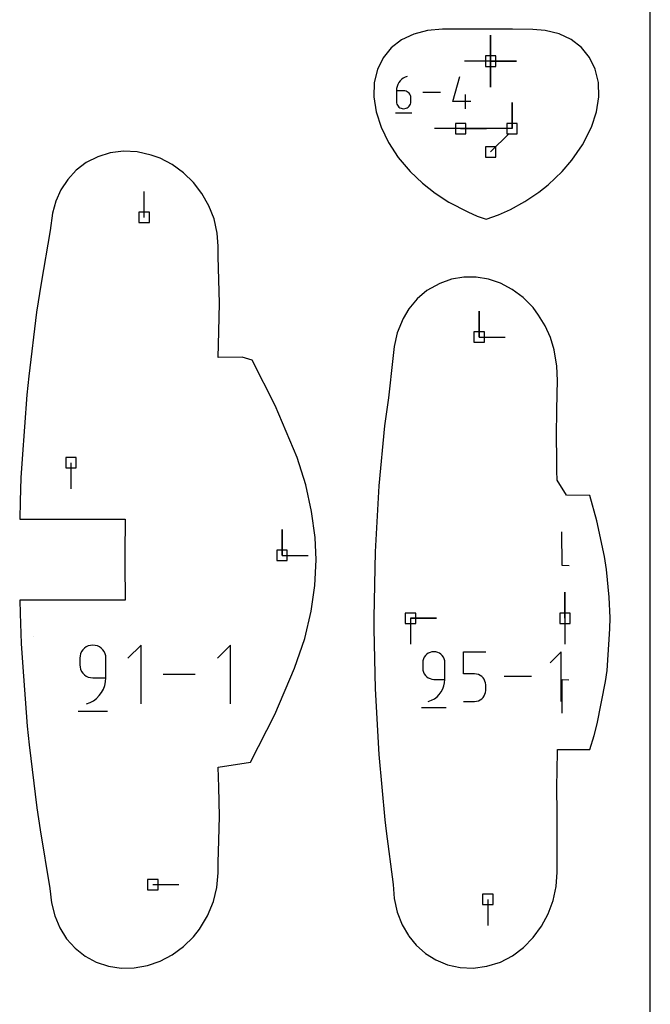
# Model space of a CAD drawing. Extents: x 0 to 600, y 0 to 900.
# Tile 48 of 55: x 565 to 600, y 701 to 755. Entities that reach past the tile are written whole.
import ezdxf

# ---------------------------------------------------------------- set-up
doc = ezdxf.new("R2010")
doc.units = 0

msp = doc.modelspace()

# ---------------------------------------------------------------- linework, layer by layer
at = {"layer": 'annotation', "color": 1}
for p, q in [((591.228412, 752.902395), (591.228412, 754.331145)), ((591.228412, 752.902395), (591.228412, 754.331145)), ((591.228412, 754.331145), (591.228412, 752.902395)), ((591.228412, 752.902395), (591.228412, 754.331145)), ((591.228412, 754.331145), (591.228412, 752.902395)), ((591.228412, 752.902395), (591.228412, 754.331145)), ((591.228412, 754.331145), (591.228412, 752.902395)), ((591.228412, 752.902395), (589.799662, 752.902395)), ((591.228412, 752.902395), (592.657162, 752.902395)), ((591.228412, 752.902395), (592.657162, 752.902395)), ((592.657162, 752.902395), (591.228412, 752.902395)), ((591.228412, 752.902395), (591.228412, 751.473645)), ((591.228412, 752.902395), (592.657162, 752.902395)), ((592.657162, 752.902395), (591.228412, 752.902395)), ((591.228412, 752.902395), (591.228412, 751.473645)), ((591.228412, 751.473645), (591.228412, 752.902395)), ((586.251949, 751.815171), (586.182445, 751.722351)), ((586.333976, 751.897546), (586.251949, 751.815171)), ((586.427459, 751.968042), (586.333976, 751.897546)), ((586.531333, 752.025228), (586.427459, 751.968042)), ((586.64453, 752.067671), (586.531333, 752.025228)), ((586.64453, 752.067671), (586.64453, 752.067671)), ((589.148773, 750.683845), (589.543355, 752.067671)), ((586.059733, 751.395545), (586.050984, 751.275271)), ((586.050984, 751.275271), (586.050984, 750.683845)), ((586.446123, 751.275271), (586.050984, 751.275271)), ((586.085271, 751.511105), (586.059733, 751.395545)), ((586.12653, 751.620518), (586.085271, 751.511105)), ((586.182445, 751.722351), (586.12653, 751.620518)), ((586.51719, 751.268929), (586.446123, 751.275271)), ((586.584062, 751.250638), (586.51719, 751.268929)), ((586.645625, 751.221501), (586.584062, 751.250638)), ((586.700769, 751.182622), (586.645625, 751.221501)), ((586.748381, 751.135103), (586.700769, 751.182622)), ((586.787349, 751.080047), (586.748381, 751.135103)), ((586.81656, 751.018557), (586.787349, 751.080047)), ((586.834902, 750.951737), (586.81656, 751.018557)), ((586.841263, 750.88069), (586.834902, 750.951737)), ((586.841263, 750.683845), (586.841263, 750.88069)), ((586.841263, 750.88069), (586.841263, 750.88069)), ((588.481661, 751.177965), (587.50871, 751.177965)), ((589.84063, 750.288259), (589.84063, 751.078538)), ((586.050984, 750.683845), (586.050984, 750.683845)), ((586.050984, 750.683845), (586.057363, 750.612763)), ((586.057363, 750.612763), (586.075752, 750.545851)), ((586.075752, 750.545851), (586.105022, 750.484227)), ((586.105022, 750.484227), (586.144049, 750.429013)), ((586.144049, 750.429013), (586.191707, 750.381327)), ((586.191707, 750.381327), (586.246869, 750.342289)), ((586.246869, 750.342289), (586.30841, 750.313019)), ((586.30841, 750.313019), (586.375204, 750.294636)), ((586.375204, 750.294636), (586.446123, 750.288259)), ((586.446123, 750.288259), (586.51719, 750.294636)), ((586.446123, 750.288259), (586.446123, 750.288259)), ((586.51719, 750.294636), (586.584062, 750.313019)), ((586.584062, 750.313019), (586.645625, 750.342289)), ((586.645625, 750.342289), (586.700769, 750.381327)), ((586.700769, 750.381327), (586.748381, 750.429013)), ((586.748381, 750.429013), (586.787349, 750.484227)), ((586.787349, 750.484227), (586.81656, 750.545851)), ((586.81656, 750.545851), (586.834902, 750.612763)), ((586.834902, 750.612763), (586.841263, 750.683845)), ((590.136789, 750.683845), (589.148773, 750.683845)), ((592.405904, 749.198068), (592.405904, 750.626818)), ((592.405904, 749.198068), (592.405904, 750.626818)), ((592.405904, 750.626818), (592.405904, 749.198068)), ((586.001494, 750.065833), (586.891199, 750.065833)), ((589.573872, 749.198068), (588.145122, 749.198068)), ((589.573872, 749.198068), (591.002622, 749.198068)), ((589.573872, 749.198068), (591.002622, 749.198068)), ((591.002622, 749.198068), (589.573872, 749.198068)), ((592.405904, 749.198068), (590.977154, 749.198068)), ((591.22618, 747.912991), (592.236459, 748.923269)), ((572.190485, 744.316709), (572.190485, 745.745459)), ((590.596575, 737.746035), (590.596575, 739.174785)), ((590.596575, 737.746035), (590.596575, 739.174785)), ((590.596575, 739.174785), (590.596575, 737.746035)), ((590.596575, 737.746035), (592.025325, 737.746035)), ((568.171897, 730.840448), (568.171897, 729.411698)), ((579.770883, 725.7555), (579.770883, 727.18425)), ((579.770883, 725.7555), (579.770883, 727.18425)), ((579.770883, 727.18425), (579.770883, 725.7555)), ((595.161203, 725.193026), (595.138119, 727.052942)), ((579.770883, 725.7555), (581.199633, 725.7555)), ((595.535717, 725.181314), (595.161203, 725.193026)), ((595.307603, 722.301461), (595.307603, 723.730211)), ((595.307603, 722.301461), (595.307603, 723.730211)), ((595.307603, 723.730211), (595.307603, 722.301461)), ((586.825195, 722.301461), (586.825194, 720.872711)), ((586.825195, 722.301461), (588.253944, 722.301461)), ((586.825195, 722.301461), (588.253944, 722.301461)), ((588.253944, 722.301461), (586.825195, 722.301461)), ((595.307603, 722.301461), (595.307603, 720.872711)), ((566.091157, 721.28901), (566.091158, 721.288991)), ((568.755254, 720.46633), (568.702105, 720.35441)), ((568.826119, 720.566619), (568.755254, 720.46633)), ((568.912654, 720.65324), (568.826119, 720.566619)), ((569.012817, 720.724156), (568.912654, 720.65324)), ((569.124561, 720.777331), (569.012817, 720.724156)), ((569.245842, 720.810729), (569.124561, 720.777331)), ((569.374617, 720.822315), (569.245842, 720.810729)), ((569.503658, 720.810729), (569.374617, 720.822315)), ((569.374617, 720.822315), (569.374617, 720.822315)), ((569.625081, 720.777331), (569.503658, 720.810729)), ((569.736867, 720.724156), (569.625081, 720.777331)), ((569.836996, 720.65324), (569.736867, 720.724156)), ((569.923448, 720.566619), (569.836996, 720.65324)), ((569.994205, 720.46633), (569.923448, 720.566619)), ((570.047245, 720.35441), (569.994205, 720.46633)), ((572.022328, 720.822315), (571.304034, 720.103817)), ((572.022328, 717.591305), (572.022328, 720.822315)), ((576.930541, 720.822315), (576.212246, 720.103817)), ((576.930541, 717.591305), (576.930541, 720.822315)), ((587.999208, 720.454202), (587.896598, 720.425945)), ((588.108157, 720.464003), (587.999208, 720.454202)), ((588.217331, 720.454202), (588.108157, 720.464003)), ((588.108157, 720.464003), (588.108157, 720.464003)), ((588.320061, 720.425945), (588.217331, 720.454202)), ((589.740444, 719.246699), (589.740444, 720.464003)), ((589.740444, 720.464003), (590.954491, 720.464003)), ((595.107143, 720.464003), (594.499434, 719.856122)), ((595.107143, 717.730425), (595.107143, 720.464003)), ((568.668716, 720.232893), (568.657133, 720.103817)), ((568.657133, 720.103817), (568.657133, 719.744569)), ((568.702105, 720.35441), (568.668716, 720.232893)), ((570.080551, 720.232893), (570.047245, 720.35441)), ((570.092101, 720.103817), (570.080551, 720.232893)), ((570.092101, 719.026274), (570.092101, 720.103817)), ((570.092101, 720.103817), (570.092101, 720.103817)), ((587.510934, 719.965326), (587.501133, 719.856122)), ((587.539182, 720.068135), (587.510934, 719.965326)), ((587.584148, 720.162825), (587.539182, 720.068135)), ((587.644103, 720.247673), (587.584148, 720.162825)), ((587.717316, 720.320958), (587.644103, 720.247673)), ((587.802058, 720.380956), (587.717316, 720.320958)), ((587.896598, 720.425945), (587.802058, 720.380956)), ((588.414637, 720.380956), (588.320061, 720.425945)), ((588.49935, 720.320958), (588.414637, 720.380956)), ((588.572493, 720.247673), (588.49935, 720.320958)), ((588.632356, 720.162825), (588.572493, 720.247673)), ((588.67723, 720.068135), (588.632356, 720.162825)), ((588.705408, 719.965326), (588.67723, 720.068135)), ((588.71518, 719.856122), (588.705408, 719.965326)), ((568.657133, 719.744569), (568.657133, 719.744569)), ((568.657133, 719.744569), (568.668716, 719.615499)), ((568.668716, 719.615499), (568.702105, 719.494002)), ((568.702105, 719.494002), (568.755254, 719.382108)), ((568.755254, 719.382108), (568.826119, 719.281851)), ((587.501133, 719.856122), (587.501133, 719.552182)), ((587.501133, 719.552182), (587.501133, 719.552182)), ((587.501133, 719.552182), (587.510934, 719.442984)), ((587.510934, 719.442984), (587.539182, 719.340191)), ((588.71518, 718.944473), (588.71518, 719.856122)), ((588.71518, 719.856122), (588.71518, 719.856122)), ((568.826119, 719.281851), (568.912654, 719.195264)), ((568.912654, 719.195264), (569.012817, 719.12438)), ((569.012817, 719.12438), (569.124561, 719.071232)), ((569.124561, 719.071232), (569.245842, 719.037852)), ((569.245842, 719.037852), (569.374617, 719.026274)), ((569.374617, 719.026274), (570.092101, 719.026274)), ((570.029857, 718.599041), (570.076216, 718.808429)), ((570.076216, 718.808429), (570.092101, 719.026274)), ((575.00082, 719.20681), (573.23416, 719.20681)), ((587.539182, 719.340191), (587.584148, 719.245524)), ((587.584148, 719.245524), (587.644103, 719.160702)), ((587.644103, 719.160702), (587.717316, 719.087446)), ((587.717316, 719.087446), (587.802058, 719.027475)), ((587.802058, 719.027475), (587.896598, 718.982509)), ((587.896598, 718.982509), (587.999208, 718.954268)), ((587.999208, 718.954268), (588.108157, 718.944473)), ((588.108157, 718.944473), (588.71518, 718.944473)), ((588.701741, 718.760166), (588.71518, 718.944473)), ((590.347467, 719.246699), (589.740444, 719.246699)), ((590.456461, 719.236956), (590.347467, 719.246699)), ((590.559095, 719.208857), (590.456461, 719.236956)), ((590.653643, 719.164096), (590.559095, 719.208857)), ((590.738379, 719.104369), (590.653643, 719.164096)), ((590.811578, 719.031368), (590.738379, 719.104369)), ((590.871514, 718.94679), (590.811578, 719.031368)), ((590.916462, 718.852328), (590.871514, 718.94679)), ((590.944696, 718.749677), (590.916462, 718.852328)), ((593.474514, 719.097214), (591.97984, 719.097214)), ((595.149244, 718.874742), (595.149938, 718.9306)), ((595.149245, 718.854469), (595.149244, 718.874742)), ((595.149589, 717.092325), (595.149245, 718.854469)), ((595.149938, 718.9306), (595.523473, 718.915264)), ((569.853504, 718.216167), (569.954971, 718.400742)), ((569.954971, 718.400742), (570.029857, 718.599041)), ((588.513317, 718.259086), (588.599162, 718.415245)), ((588.599162, 718.415245), (588.662519, 718.583014)), ((588.662519, 718.583014), (588.701741, 718.760166)), ((590.944691, 718.228936), (590.954491, 718.338135)), ((590.954491, 718.640532), (590.944696, 718.749677)), ((590.954491, 718.338135), (590.954491, 718.640532)), ((590.954491, 718.640532), (590.954491, 718.640532)), ((569.22075, 717.667765), (569.409079, 717.771115)), ((569.409079, 717.771115), (569.578612, 717.89872)), ((569.578612, 717.89872), (569.727402, 718.047949)), ((569.727402, 718.047949), (569.853504, 718.216167)), ((587.804388, 717.730425), (587.977979, 717.795114)), ((587.804388, 717.730425), (587.804388, 717.730425)), ((587.977979, 717.795114), (588.137313, 717.882552)), ((588.137313, 717.882552), (588.280746, 717.990512)), ((588.280746, 717.990512), (588.406629, 718.116766)), ((588.406629, 718.116766), (588.513317, 718.259086)), ((589.740444, 717.730425), (590.347467, 717.730425)), ((590.347467, 717.730425), (590.456416, 717.740221)), ((590.347467, 717.730425), (590.347467, 717.730425)), ((590.456416, 717.740221), (590.559026, 717.768462)), ((590.559026, 717.768462), (590.653566, 717.813428)), ((590.653566, 717.813428), (590.738308, 717.873399)), ((590.738308, 717.873399), (590.811521, 717.946655)), ((590.811521, 717.946655), (590.871476, 718.031477)), ((590.871476, 718.031477), (590.916442, 718.126144)), ((590.916442, 718.126144), (590.944691, 718.228936)), ((568.567472, 717.187429), (570.182977, 717.187429)), ((569.015571, 717.591305), (569.22075, 717.667765)), ((569.015571, 717.591305), (569.015571, 717.591305)), ((587.425276, 717.388728), (588.792066, 717.388728)), ((572.666735, 707.670754), (574.095485, 707.670753)), ((591.072825, 706.856035), (591.072825, 705.427285))]:
    msp.add_line(p, q, dxfattribs=at)
at = {"layer": 'boundary', "color": 5}
for p, q in [((587.75737, 754.589014), (586.999441, 754.3934)), ((588.583409, 754.65588), (587.75737, 754.589014)), ((592.419924, 754.660898), (588.583409, 754.65588)), ((593.554786, 754.643643), (592.419924, 754.660898)), ((594.222248, 754.594287), (593.554786, 754.643643)), ((594.983757, 754.401457), (594.222248, 754.594287)), ((586.329634, 754.072911), (585.765122, 753.634539)), ((586.999441, 754.3934), (586.329634, 754.072911)), ((595.656425, 754.082839), (594.983757, 754.401457)), ((596.222514, 753.645581), (595.656425, 754.082839)), ((585.765122, 753.634539), (585.320724, 753.08832)), ((596.667184, 753.099519), (596.222514, 753.645581)), ((585.320724, 753.08832), (585.008448, 752.447097)), ((596.978372, 752.45753), (596.667184, 753.099519)), ((585.008448, 752.447097), (584.8372, 751.726219)), ((597.147181, 751.73502), (596.978372, 752.45753)), ((584.8372, 751.726219), (584.812393, 750.943397)), ((597.168181, 750.949673), (597.147181, 751.73502)), ((584.812393, 750.943397), (584.935818, 750.117915)), ((597.03979, 750.121085), (597.168181, 750.949673)), ((584.935818, 750.117915), (585.207275, 749.269258)), ((596.763234, 749.270217), (597.03979, 750.121085)), ((585.207275, 749.269258), (585.616498, 748.431428)), ((596.277668, 748.306509), (596.763234, 749.270217)), ((585.616498, 748.431428), (586.153358, 747.613671)), ((595.690704, 747.455554), (596.277668, 748.306509)), ((569.638966, 747.651277), (569.011562, 747.329405)), ((570.327082, 747.862244), (569.638966, 747.651277)), ((571.059167, 747.951971), (570.327082, 747.862244)), ((571.815945, 747.91308), (571.059167, 747.951971)), ((572.580373, 747.741563), (571.815945, 747.91308)), ((573.064425, 747.5734), (572.580373, 747.741563)), ((573.731755, 747.22389), (573.064425, 747.5734)), ((586.153358, 747.613671), (586.804252, 746.837953)), ((569.011562, 747.329405), (568.458292, 746.90946)), ((574.348093, 746.774937), (573.731755, 747.22389)), ((595.158272, 746.832495), (595.690704, 747.455554)), ((567.989602, 746.405888), (567.61279, 745.834091)), ((568.458292, 746.90946), (567.989602, 746.405888)), ((574.898502, 746.2375), (574.348093, 746.774937)), ((586.804252, 746.837953), (587.475971, 746.202069)), ((594.382927, 746.101687), (595.158272, 746.832495)), ((575.36957, 745.624669), (574.898502, 746.2375)), ((587.475971, 746.202069), (588.185079, 745.642893)), ((593.868996, 745.70623), (594.382927, 746.101687)), ((567.61279, 745.834091), (567.332465, 745.209773)), ((575.749802, 744.951349), (575.36957, 745.624669)), ((588.185079, 745.642893), (588.936305, 745.147814)), ((593.112933, 745.194801), (593.868996, 745.70623)), ((567.332465, 745.209773), (567.150761, 744.548308)), ((576.029883, 744.233909), (575.749802, 744.951349)), ((588.936305, 745.147814), (589.966981, 744.619933)), ((592.322395, 744.756408), (593.112933, 745.194801)), ((567.150761, 744.548308), (567.030967, 743.597816)), ((576.20477, 743.444633), (576.029883, 744.233909)), ((589.966981, 744.619933), (590.492836, 744.393779)), ((590.492836, 744.393779), (590.985248, 744.219619)), ((590.985248, 744.219619), (591.668217, 744.453194)), ((591.668217, 744.453194), (592.322395, 744.756408)), ((567.030967, 743.597816), (566.531993, 740.698945)), ((576.254616, 742.730525), (576.20477, 743.444633)), ((576.261158, 742.167864), (576.254616, 742.730525)), ((576.329088, 739.602912), (576.261158, 742.167864)), ((589.758602, 741.033239), (589.086329, 740.922733)), ((590.43364, 741.032309), (589.758602, 741.033239)), ((591.109451, 740.923448), (590.43364, 741.032309)), ((566.531993, 740.698945), (566.279004, 739.107106)), ((588.433523, 740.696972), (587.73029, 740.30497)), ((589.086329, 740.922733), (588.433523, 740.696972)), ((591.767088, 740.709965), (591.109451, 740.923448)), ((592.419295, 740.364817), (591.767088, 740.709965)), ((587.73029, 740.30497), (587.196084, 739.847913)), ((593.021158, 739.915474), (592.419295, 740.364817)), ((593.558175, 739.37309), (593.021158, 739.915474)), ((576.290128, 738.051718), (576.329088, 739.602912)), ((587.196084, 739.847913), (586.74055, 739.29934)), ((593.861913, 738.955534), (593.558175, 739.37309)), ((566.279004, 739.107106), (565.851164, 735.606909)), ((586.74055, 739.29934), (586.430173, 738.766736)), ((594.226188, 738.355857), (593.861913, 738.955534)), ((586.430173, 738.766736), (586.09915, 737.971663)), ((594.514017, 737.713776), (594.226188, 738.355857)), ((576.258751, 736.620821), (576.290128, 738.051718)), ((586.09915, 737.971663), (585.930126, 737.224369)), ((585.930126, 737.224369), (585.862653, 736.562772)), ((594.720962, 737.040572), (594.514017, 737.713776)), ((594.859302, 736.154928), (594.720962, 737.040572)), ((577.567772, 736.633357), (576.258751, 736.620821)), ((578.125266, 736.475316), (577.567772, 736.633357)), ((579.39301, 733.987649), (578.125266, 736.475316)), ((585.862653, 736.562772), (585.610156, 734.408507)), ((594.898895, 735.357018), (594.859302, 736.154928)), ((565.851164, 735.606909), (565.738684, 734.572144)), ((594.878724, 734.611891), (594.898895, 735.357018)), ((565.738684, 734.572144), (565.485494, 731.057356)), ((594.867715, 733.709308), (594.878724, 734.611891)), ((580.605655, 731.136225), (579.39301, 733.987649)), ((585.610156, 734.408507), (585.482357, 733.516859)), ((585.482357, 733.516859), (585.401552, 732.860919)), ((594.854126, 732.358523), (594.867715, 733.709308)), ((585.401552, 732.860919), (585.094022, 729.565078)), ((594.856018, 730.978966), (594.854126, 732.358523)), ((565.485494, 731.057356), (565.418924, 730.018761)), ((581.068754, 729.636905), (580.605655, 731.136225)), ((594.864385, 730.400153), (594.856018, 730.978966)), ((594.877612, 729.892305), (594.864385, 730.400153)), ((565.418924, 730.018761), (565.388554, 728.734006)), ((581.394087, 728.168053), (581.068754, 729.636905)), ((595.389636, 729.055629), (594.877612, 729.892305)), ((585.094022, 729.565078), (584.888558, 725.952386)), ((565.388554, 728.734006), (565.35493, 727.744853)), ((596.682875, 729.040951), (595.389636, 729.055629)), ((597.068414, 727.656052), (596.682875, 729.040951)), ((581.579508, 726.730043), (581.394087, 728.168053)), ((565.35493, 727.744853), (566.228581, 727.744603)), ((566.228581, 727.744603), (571.14756, 727.746045)), ((571.14756, 727.746045), (571.127295, 725.857444)), ((597.475635, 725.690035), (597.068414, 727.656052)), ((581.637393, 725.514737), (581.579508, 726.730043)), ((571.127295, 725.857444), (571.122815, 725.295949)), ((584.888558, 725.952386), (584.816809, 722.335097)), ((581.569324, 724.099683), (581.637393, 725.514737)), ((597.594109, 724.980588), (597.475635, 725.690035)), ((571.122815, 725.295949), (571.147697, 723.288908)), ((597.746306, 723.465665), (597.594109, 724.980588)), ((581.368008, 722.684242), (581.569324, 724.099683)), ((565.930188, 723.289013), (565.35354, 723.289091)), ((565.35354, 723.289091), (565.386544, 722.562423)), ((571.147697, 723.288908), (565.930188, 723.289013)), ((597.791526, 722.316853), (597.746306, 723.465665)), ((581.013093, 721.184649), (581.368008, 722.684242)), ((565.386544, 722.562423), (565.431218, 720.907375)), ((584.816809, 722.335097), (584.817333, 721.721264)), ((597.778955, 721.72719), (597.791526, 722.316853)), ((584.817333, 721.721264), (584.882159, 718.415536)), ((597.629496, 719.435098), (597.778955, 721.72719)), ((580.453667, 719.552624), (581.013093, 721.184649)), ((565.431218, 720.907375), (565.499283, 719.873735)), ((565.499283, 719.873735), (565.758373, 716.375759)), ((579.369011, 717.01565), (580.453667, 719.552624)), ((597.543871, 718.821119), (597.629496, 719.435098)), ((597.081096, 716.497091), (597.543871, 718.821119)), ((584.882159, 718.415536), (585.082517, 714.815355)), ((578.041597, 714.398326), (579.369011, 717.01565)), ((565.758373, 716.375759), (565.87029, 715.348948)), ((596.910185, 715.86047), (597.081096, 716.497091)), ((596.67892, 715.094463), (596.910185, 715.86047)), ((565.87029, 715.348948), (566.296248, 711.877174)), ((594.886791, 713.838545), (594.89933, 715.092025)), ((594.89933, 715.092025), (596.67892, 715.094463)), ((585.082517, 714.815355), (585.41195, 711.235502)), ((576.257222, 714.111547), (578.041597, 714.398326)), ((576.288902, 713.013563), (576.257222, 714.111547)), ((594.869101, 713.14946), (594.886791, 713.838545)), ((576.328174, 711.434133), (576.288902, 713.013563)), ((594.890366, 711.442393), (594.869101, 713.14946)), ((566.296248, 711.877174), (566.487305, 710.669116)), ((576.299194, 710.092801), (576.328174, 711.434133)), ((585.41195, 711.235502), (585.487709, 710.595978)), ((594.886227, 710.854324), (594.890366, 711.442393)), ((594.88482, 709.839511), (594.886227, 710.854324)), ((566.487305, 710.669116), (567.018763, 707.45382)), ((585.487709, 710.595978), (585.872548, 707.673939)), ((576.261361, 708.875716), (576.299194, 710.092801)), ((594.881364, 709.214658), (594.88482, 709.839511)), ((594.889561, 708.347561), (594.881364, 709.214658)), ((576.255133, 708.310089), (576.261361, 708.875716)), ((576.192212, 707.502808), (576.255133, 708.310089)), ((594.830449, 707.57003), (594.889561, 708.347561)), ((567.018763, 707.45382), (567.10774, 706.674868)), ((576.005269, 706.738074), (576.192212, 707.502808)), ((585.872548, 707.673939), (585.929555, 706.907273)), ((594.662799, 706.803958), (594.830449, 707.57003)), ((567.10774, 706.674868), (567.277327, 705.961418)), ((575.676486, 705.952375), (576.005269, 706.738074)), ((585.929555, 706.907273), (586.097936, 706.15973)), ((594.39075, 706.06821), (594.662799, 706.803958)), ((567.277327, 705.961418), (567.554683, 705.295625)), ((575.228114, 705.224161), (575.676486, 705.952375)), ((586.097936, 706.15973), (586.372372, 705.459379)), ((594.021031, 705.380628), (594.39075, 706.06821)), ((567.554683, 705.295625), (567.932736, 704.693899)), ((586.372372, 705.459379), (586.712716, 704.871925)), ((593.562541, 704.75771), (594.021031, 705.380628)), ((574.352698, 704.263626), (574.902453, 704.801768)), ((574.902453, 704.801768), (575.228114, 705.224161)), ((586.712716, 704.871925), (586.736807, 704.832011)), ((586.736807, 704.832011), (587.138446, 704.34498)), ((593.026295, 704.214549), (593.562541, 704.75771)), ((567.932736, 704.693899), (568.401887, 704.170901)), ((573.736881, 703.813865), (574.352698, 704.263626)), ((587.138446, 704.34498), (587.644048, 703.892402)), ((592.42506, 703.764305), (593.026295, 704.214549)), ((568.401887, 704.170901), (568.950312, 703.739217)), ((568.950312, 703.739217), (569.564346, 703.409154)), ((573.069957, 703.463494), (573.736881, 703.813865)), ((587.644048, 703.892402), (588.221755, 703.527861)), ((591.767716, 703.417105), (592.42506, 703.764305)), ((569.564346, 703.409154), (570.22877, 703.18843)), ((570.22877, 703.18843), (570.927271, 703.082053)), ((571.645615, 703.09258), (572.368128, 703.221137)), ((572.368128, 703.221137), (573.069957, 703.463494)), ((588.221755, 703.527861), (588.861201, 703.264115)), ((588.861201, 703.264115), (589.549336, 703.112447)), ((590.274135, 703.082053), (591.024354, 703.18261)), ((591.024354, 703.18261), (591.767716, 703.417105)), ((570.927271, 703.082053), (571.645615, 703.09258)), ((589.549336, 703.112447), (590.274135, 703.082053))]:
    msp.add_line(p, q, dxfattribs=at)
at = {"layer": 'frame', "color": 5}
msp.add_line((600, 0), (600, 900), dxfattribs=at)
at = {"layer": 'hole', "color": 5}
for p, q in [((591.514162, 753.188145), (590.942662, 753.188145)), ((590.942662, 753.188145), (590.942662, 752.616645)), ((591.514162, 752.616645), (591.514162, 753.188145)), ((590.942662, 752.616645), (591.514162, 752.616645)), ((589.859622, 749.483818), (589.288122, 749.483818)), ((589.288122, 749.483818), (589.288122, 748.912318)), ((589.859622, 748.912318), (589.859622, 749.483818)), ((592.691654, 749.483818), (592.120154, 749.483818)), ((592.120154, 749.483818), (592.120154, 748.912318)), ((592.691654, 748.912318), (592.691654, 749.483818)), ((589.288122, 748.912318), (589.859622, 748.912318)), ((592.120154, 748.912318), (592.691654, 748.912318)), ((591.51193, 748.198741), (590.94043, 748.198741)), ((590.94043, 748.198741), (590.94043, 747.627241)), ((591.51193, 747.627241), (591.51193, 748.198741)), ((590.94043, 747.627241), (591.51193, 747.627241)), ((572.476235, 744.602459), (571.904735, 744.602459)), ((571.904735, 744.602459), (571.904735, 744.030959)), ((572.476235, 744.030959), (572.476235, 744.602459)), ((571.904735, 744.030959), (572.476235, 744.030959)), ((590.882325, 738.031785), (590.310825, 738.031785)), ((590.310825, 738.031785), (590.310825, 737.460285)), ((590.882325, 737.460285), (590.882325, 738.031785)), ((590.310825, 737.460285), (590.882325, 737.460285)), ((568.457647, 731.126198), (567.886147, 731.126198)), ((567.886147, 731.126198), (567.886147, 730.554698)), ((568.457647, 730.554698), (568.457647, 731.126198)), ((567.886147, 730.554698), (568.457647, 730.554698)), ((580.056633, 726.04125), (579.485133, 726.04125)), ((579.485133, 726.04125), (579.485133, 725.46975)), ((580.056633, 725.46975), (580.056633, 726.04125)), ((579.485133, 725.46975), (580.056633, 725.46975)), ((587.110945, 722.587211), (586.539445, 722.587211)), ((586.539445, 722.587211), (586.539445, 722.015711)), ((587.110945, 722.015711), (587.110945, 722.587211)), ((595.593353, 722.587211), (595.021853, 722.587211)), ((595.021853, 722.587211), (595.021853, 722.015711)), ((595.593353, 722.015711), (595.593353, 722.587211)), ((586.539445, 722.015711), (587.110945, 722.015711)), ((595.021853, 722.015711), (595.593353, 722.015711)), ((572.952485, 707.956504), (572.380985, 707.956504)), ((572.380985, 707.956504), (572.380985, 707.385004)), ((572.952485, 707.385004), (572.952485, 707.956504)), ((572.380985, 707.385004), (572.952485, 707.385004)), ((591.358575, 707.141785), (590.787075, 707.141785)), ((590.787075, 707.141785), (590.787075, 706.570285)), ((591.358575, 706.570285), (591.358575, 707.141785)), ((590.787075, 706.570285), (591.358575, 706.570285))]:
    msp.add_line(p, q, dxfattribs=at)

doc.saveas('drawing.dxf')
